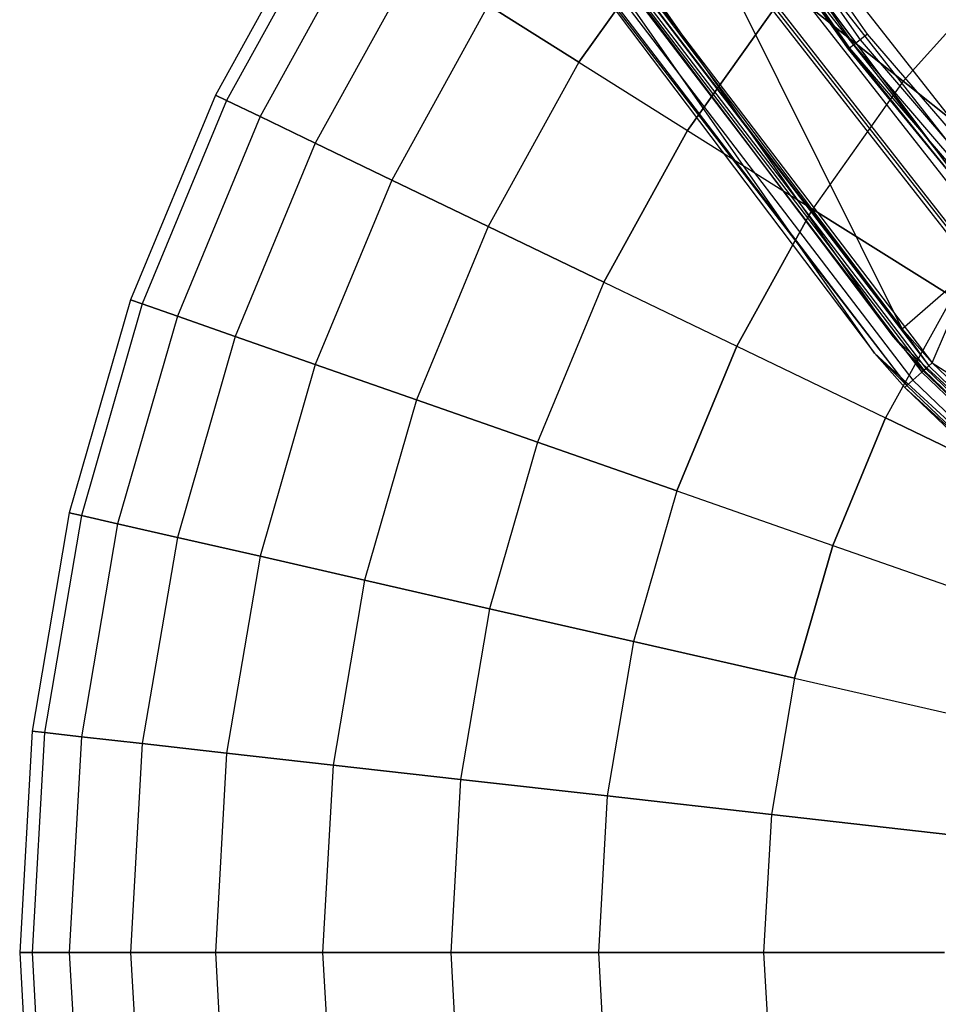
# Model space of a CAD drawing. Extents: x 0.2 to 44.2, y -21.9 to 24.
# Tile 4 of 239: x 5.5 to 9.3, y -14.2 to -10.2. Entities that reach past the tile are written whole.
import ezdxf

# ---------------------------------------------------------------- set-up
doc = ezdxf.new("R2010")
doc.units = 0
doc.header["$LTSCALE"] = 2.54
doc.layers.get('0').update_dxf_attribs({"color": 13, "linetype": 'CONTINUOUS'})

# ---------------------------------------------------------------- blocks, each defined once
blk = doc.blocks.new('KARO-10934_STL')
at = {"color": 0}
for p, q in [((6.9282, -8.3636, 124.285), (9.0828, -11.4479, 124.285)), ((6.9282, -8.3636, 124.285), (9.0828, -11.4479, 124.285)), ((9.0075, -11.5137, 124.285), (6.8405, -8.4117, 124.285)), ((9.0075, -11.5137, 126.1525), (6.8405, -8.4117, 124.285)), ((9.0075, -11.5137, 124.285), (6.8405, -8.4117, 124.285)), ((9.0075, -11.5137, 126.1525), (6.8405, -8.4117, 124.285)), ((8.9795, -10.2222, 124.2995), (8.0131, -8.8337, 124.2995)), ((8.9795, -10.2222, 124.2995), (8.0131, -8.8337, 124.2995)), ((7.9347, -8.8826, 124.3613), (8.9065, -10.2787, 124.3613)), ((7.9347, -8.8826, 124.3613), (8.9065, -10.2787, 124.3613)), ((7.9531, -8.8711, 124.3288), (8.9236, -10.2654, 124.3288)), ((7.9531, -8.8711, 124.3288), (8.9236, -10.2654, 124.3288)), ((7.9807, -8.8539, 124.3072), (8.9493, -10.2456, 124.3072)), ((7.9807, -8.8539, 124.3072), (8.9493, -10.2456, 124.3072)), ((8.0524, -9.0828, 124.3996), (9.4889, -11.0017, 125.9495)), ((9.4889, -11.0017, 125.9495), (8.0524, -9.0828, 125.9495)), ((8.0524, -9.0828, 124.3996), (9.4889, -11.0017, 125.9495)), ((8.0524, -9.0828, 124.3996), (8.9005, -10.2834, 124.3996)), ((9.4889, -11.0017, 125.9495), (8.0524, -9.0828, 125.9495)), ((8.9065, -10.2787, 124.3613), (8.0524, -9.0828, 124.3996)), ((8.0524, -9.0828, 124.3996), (8.9005, -10.2834, 124.3996)), ((8.9065, -10.2787, 124.3613), (8.0524, -9.0828, 124.3996)), ((7.6292, -9.4418, 126.2025), (9.1197, -11.4157, 126.2025)), ((7.6292, -9.4418, 126.2025), (9.1197, -11.4157, 126.2025)), ((7.6298, -9.4414, 126.3025), (9.2416, -11.5527, 126.3025)), ((7.6298, -9.4414, 126.3025), (9.2416, -11.5527, 126.3025)), ((7.5817, -9.4726, 126.291), (9.1989, -11.5908, 126.291)), ((7.5817, -9.4726, 126.291), (9.1989, -11.5908, 126.291)), ((7.5881, -9.4685, 126.1525), (9.0828, -11.4479, 124.285)), ((7.5881, -9.4685, 126.1525), (9.0828, -11.4479, 124.285)), ((7.5881, -9.4685, 126.1525), (9.0828, -11.4479, 126.1525)), ((7.5881, -9.4685, 126.1525), (9.0828, -11.4479, 126.1525)), ((7.5912, -9.4664, 126.1714), (9.0828, -11.4479, 126.1525)), ((7.5912, -9.4664, 126.1714), (9.0828, -11.4479, 126.1525)), ((7.5912, -9.4664, 126.1714), (9.2073, -11.5833, 126.1714)), ((7.5912, -9.4664, 126.1714), (9.2073, -11.5833, 126.1714)), ((7.6001, -9.4607, 126.1875), (9.2152, -11.5763, 126.1875)), ((7.6001, -9.4607, 126.1875), (9.2152, -11.5763, 126.1875)), ((7.6134, -9.452, 126.1984), (9.2271, -11.5657, 126.1984)), ((9.1197, -11.4157, 126.2025), (7.6134, -9.452, 126.1984)), ((9.1197, -11.4157, 126.2025), (7.6134, -9.452, 126.1984)), ((7.6134, -9.452, 126.1984), (9.2271, -11.5657, 126.1984)), ((7.5042, -9.5229, 126.1525), (9.1384, -11.6448, 126.2098)), ((7.5042, -9.5229, 126.1525), (9.1384, -11.6448, 126.2098)), ((7.5042, -9.5229, 126.1525), (9.0075, -11.5137, 126.1525)), ((7.5042, -9.5229, 126.1525), (9.0075, -11.5137, 126.1525)), ((7.5138, -9.5167, 126.2098), (9.1384, -11.6448, 126.2098)), ((7.5138, -9.5167, 126.2098), (9.1384, -11.6448, 126.2098)), ((7.541, -9.499, 126.2584), (9.1626, -11.6232, 126.2584)), ((7.541, -9.499, 126.2584), (9.1626, -11.6232, 126.2584)), ((9.6322, -10.9679, 125.8858), (8.52, -9.5464, 125.8858)), ((9.6322, -10.9679, 125.8858), (8.52, -9.5464, 125.8858)), ((9.5814, -11.0123, 125.8986), (8.4647, -9.585, 125.8986)), ((9.5814, -11.0123, 125.8986), (8.4647, -9.585, 125.8986)), ((8.3804, -9.6439, 125.9865), (9.504, -11.08, 125.9865)), ((8.3804, -9.6439, 125.9865), (9.504, -11.08, 125.9865)), ((8.4162, -9.6188, 125.9335), (9.5369, -11.0512, 125.9335)), ((8.4162, -9.6188, 125.9335), (9.5369, -11.0512, 125.9335)), ((9.1197, -11.4157, 126.2025), (8.2751, -9.7175, 126.1937)), ((8.2751, -9.7175, 126.1937), (9.4073, -11.1645, 126.1937)), ((9.1197, -11.4157, 126.2025), (8.2751, -9.7175, 126.1937)), ((8.2751, -9.7175, 126.1937), (9.4073, -11.1645, 126.1937)), ((9.4191, -11.1541, 126.1818), (8.2879, -9.7085, 126.1818)), ((9.4191, -11.1541, 126.1818), (8.2879, -9.7085, 126.1818)), ((8.2964, -9.7026, 126.1649), (9.4268, -11.1474, 126.1649)), ((8.2964, -9.7026, 126.1649), (9.4268, -11.1474, 126.1649)), ((8.9795, -10.2222, 124.2995), (8.9493, -10.2456, 124.3072)), ((8.9795, -10.2222, 124.2995), (8.9493, -10.2456, 124.3072)), ((10.0815, -11.5057, 124.2995), (8.9795, -10.2222, 124.2995)), ((10.0815, -11.5057, 124.2995), (8.9795, -10.2222, 124.2995)), ((8.9005, -10.2834, 124.3996), (8.9065, -10.2787, 124.3613)), ((8.9005, -10.2834, 124.3996), (8.9065, -10.2787, 124.3613)), ((8.9005, -10.2834, 124.3996), (9.4889, -11.0017, 125.9495)), ((8.9005, -10.2834, 124.3996), (9.4889, -11.0017, 125.9495)), ((8.9005, -10.2834, 124.3996), (9.4889, -11.0017, 124.3996)), ((8.9005, -10.2834, 124.3996), (9.4889, -11.0017, 124.3996)), ((8.9236, -10.2654, 124.3288), (8.9065, -10.2787, 124.3613)), ((8.9236, -10.2654, 124.3288), (8.9065, -10.2787, 124.3613)), ((9.4889, -11.0017, 124.3996), (8.9065, -10.2787, 124.3613)), ((8.9065, -10.2787, 124.3613), (10.0145, -11.5694, 124.3613)), ((9.4889, -11.0017, 124.3996), (8.9065, -10.2787, 124.3613)), ((8.9065, -10.2787, 124.3613), (10.0145, -11.5694, 124.3613)), ((8.9493, -10.2456, 124.3072), (8.9236, -10.2654, 124.3288)), ((8.9493, -10.2456, 124.3072), (8.9236, -10.2654, 124.3288)), ((8.9236, -10.2654, 124.3288), (10.0302, -11.5545, 124.3288)), ((8.9236, -10.2654, 124.3288), (10.0302, -11.5545, 124.3288)), ((8.9493, -10.2456, 124.3072), (10.0537, -11.5321, 124.3072)), ((8.9493, -10.2456, 124.3072), (10.0537, -11.5321, 124.3072)), ((9.1197, -11.4157, 126.2025), (9.4073, -11.1645, 126.1937)), ((9.1197, -11.4157, 126.2025), (9.4073, -11.1645, 126.1937)), ((9.2411, -11.5531, 126.2025), (9.4073, -11.1645, 126.1937)), ((9.2411, -11.5531, 126.2025), (9.4073, -11.1645, 126.1937)), ((9.1197, -11.4157, 126.2025), (9.2271, -11.5657, 126.1984)), ((9.1197, -11.4157, 126.2025), (9.2271, -11.5657, 126.1984)), ((9.1197, -11.4157, 126.2025), (9.2411, -11.5531, 126.2025)), ((9.1197, -11.4157, 126.2025), (9.2411, -11.5531, 126.2025)), ((9.0828, -11.4479, 124.285), (11.8501, -13.997, 124.285)), ((9.0828, -11.4479, 124.285), (11.8501, -13.997, 124.285)), ((9.0828, -11.4479, 124.285), (9.2045, -11.5858, 126.1525)), ((9.0828, -11.4479, 124.285), (9.2045, -11.5858, 126.1525)), ((9.0828, -11.4479, 124.285), (9.0828, -11.4479, 126.1525)), ((9.0828, -11.4479, 126.1525), (9.2045, -11.5858, 126.1525)), ((9.0828, -11.4479, 124.285), (9.0828, -11.4479, 126.1525)), ((9.0828, -11.4479, 126.1525), (9.2045, -11.5858, 126.1525)), ((9.0828, -11.4479, 126.1525), (9.2073, -11.5833, 126.1714)), ((9.0828, -11.4479, 126.1525), (9.2073, -11.5833, 126.1714)), ((11.7907, -14.0774, 124.285), (9.0075, -11.5137, 124.285)), ((9.0075, -11.5137, 126.1525), (9.1384, -11.6448, 126.2098)), ((9.0075, -11.5137, 126.1525), (9.1384, -11.6448, 126.2098)), ((9.0075, -11.5137, 126.1525), (9.1299, -11.6524, 126.1525)), ((9.1299, -11.6524, 126.1525), (9.0075, -11.5137, 124.285)), ((11.7907, -14.0774, 124.285), (9.0075, -11.5137, 124.285)), ((9.1299, -11.6524, 126.1525), (9.0075, -11.5137, 124.285)), ((9.0075, -11.5137, 126.1525), (9.1299, -11.6524, 126.1525)), ((9.0075, -11.5137, 126.1525), (9.0075, -11.5137, 124.285)), ((9.0075, -11.5137, 126.1525), (9.0075, -11.5137, 124.285)), ((9.1989, -11.5908, 126.291), (9.2416, -11.5527, 126.3025)), ((9.1989, -11.5908, 126.291), (9.2416, -11.5527, 126.3025)), ((9.2411, -11.5531, 126.2025), (9.2271, -11.5657, 126.1984)), ((9.2411, -11.5531, 126.2025), (9.2271, -11.5657, 126.1984)), ((9.2411, -11.5531, 126.2025), (11.1564, -13.3937, 126.2025)), ((9.2411, -11.5531, 126.2025), (11.1564, -13.3937, 126.2025)), ((9.2411, -11.5531, 126.2025), (10.6893, -12.4806, 126.1937)), ((9.2411, -11.5531, 126.2025), (10.6893, -12.4806, 126.1937)), ((9.2416, -11.5527, 126.3025), (11.1568, -13.3931, 126.3025)), ((9.2416, -11.5527, 126.3025), (11.1568, -13.3931, 126.3025)), ((9.1626, -11.6232, 126.2584), (9.1989, -11.5908, 126.291)), ((9.1626, -11.6232, 126.2584), (9.1989, -11.5908, 126.291)), ((9.1989, -11.5908, 126.291), (11.1204, -13.4374, 126.291)), ((9.1989, -11.5908, 126.291), (11.1204, -13.4374, 126.291)), ((9.2045, -11.5858, 126.1525), (9.2073, -11.5833, 126.1714)), ((9.2045, -11.5858, 126.1525), (9.2073, -11.5833, 126.1714)), ((11.8501, -13.997, 124.285), (9.2045, -11.5858, 126.1525)), ((9.2045, -11.5858, 126.1525), (11.1252, -13.4315, 126.1525)), ((11.8501, -13.997, 124.285), (9.2045, -11.5858, 126.1525)), ((9.2045, -11.5858, 126.1525), (11.1252, -13.4315, 126.1525)), ((9.2073, -11.5833, 126.1714), (9.2152, -11.5763, 126.1875)), ((9.2073, -11.5833, 126.1714), (9.2152, -11.5763, 126.1875)), ((9.2073, -11.5833, 126.1714), (11.1276, -13.4287, 126.1714)), ((9.2073, -11.5833, 126.1714), (11.1276, -13.4287, 126.1714)), ((9.2152, -11.5763, 126.1875), (9.2271, -11.5657, 126.1984)), ((9.2152, -11.5763, 126.1875), (9.2271, -11.5657, 126.1984)), ((9.2152, -11.5763, 126.1875), (11.1343, -13.4205, 126.1875)), ((9.2152, -11.5763, 126.1875), (11.1343, -13.4205, 126.1875)), ((9.2271, -11.5657, 126.1984), (11.1444, -13.4082, 126.1984)), ((9.2271, -11.5657, 126.1984), (11.1444, -13.4082, 126.1984)), ((9.1384, -11.6448, 126.2098), (9.1626, -11.6232, 126.2584)), ((9.1384, -11.6448, 126.2098), (9.1626, -11.6232, 126.2584)), ((9.1626, -11.6232, 126.2584), (11.0895, -13.4749, 126.2584)), ((9.1626, -11.6232, 126.2584), (11.0895, -13.4749, 126.2584)), ((9.1384, -11.6448, 126.2098), (9.1299, -11.6524, 126.1525)), ((9.1384, -11.6448, 126.2098), (9.1299, -11.6524, 126.1525)), ((9.1299, -11.6524, 126.1525), (11.0617, -13.5087, 126.1525)), ((9.1299, -11.6524, 126.1525), (11.0617, -13.5087, 126.1525)), ((9.1299, -11.6524, 126.1525), (11.7907, -14.0774, 124.285)), ((9.1299, -11.6524, 126.1525), (11.7907, -14.0774, 124.285)), ((9.1384, -11.6448, 126.2098), (11.0689, -13.4999, 126.2098)), ((9.1384, -11.6448, 126.2098), (11.0689, -13.4999, 126.2098))]:
    blk.add_line(p, q, dxfattribs=at)
blk = doc.blocks.new('GRUPUJ_1')
at = {"color": 0}
for p, q in [((6.5506, 12.2563, 10.9413), (6.1167, 11.4711, 10.9413)), ((6.5506, 12.2563, 10.9413), (6.1167, 11.4711, 10.9413)), ((6.5932, 12.2295, 10.0456), (6.162, 11.4492, 10.0456)), ((6.5932, 12.2295, 11.837), (6.162, 11.4492, 11.837)), ((6.5932, 12.2295, 10.0456), (6.162, 11.4492, 10.0456)), ((6.5932, 12.2295, 11.837), (6.162, 11.4492, 11.837)), ((7.5889, 11.6039, 6.685), (8.0285, 12.2234, 6.685)), ((8.0285, 12.2234, 15.1975), (7.5889, 11.6039, 15.1975)), ((7.5889, 11.6039, 6.685), (8.0285, 12.2234, 6.685)), ((8.0285, 12.2234, 15.1975), (7.5889, 11.6039, 15.1975)), ((6.7205, 12.1495, 12.7214), (6.2974, 11.384, 12.7214)), ((6.7205, 12.1495, 9.1611), (6.2974, 11.384, 9.1611)), ((6.7205, 12.1495, 9.1611), (6.2974, 11.384, 9.1611)), ((6.7205, 12.1495, 12.7214), (6.2974, 11.384, 12.7214)), ((6.9308, 12.0174, 8.299), (6.5212, 11.2763, 8.299)), ((6.9308, 12.0174, 13.5835), (6.5212, 11.2763, 13.5835)), ((6.9308, 12.0174, 8.299), (6.5212, 11.2763, 8.299)), ((6.9308, 12.0174, 13.5835), (6.5212, 11.2763, 13.5835)), ((9.3244, 12, 5.2844), (8.9017, 11.527, 5.2844)), ((9.3244, 12, 5.2844), (8.9017, 11.527, 5.2844)), ((9.3244, 12, 16.5981), (8.9017, 11.527, 16.5981)), ((9.3244, 12, 16.5981), (8.9017, 11.527, 16.5981)), ((8.0285, 11.3277, 5.9534), (8.4343, 11.8997, 5.9534)), ((8.0285, 11.3277, 5.9534), (8.4343, 11.8997, 5.9534)), ((8.4343, 11.8997, 15.9292), (8.0285, 11.3277, 15.9292)), ((8.4343, 11.8997, 15.9292), (8.0285, 11.3277, 15.9292)), ((8.9017, 11.527, 5.2844), (8.4343, 11.8997, 5.9534)), ((8.9017, 11.527, 5.2844), (8.4343, 11.8997, 5.9534)), ((8.4343, 11.8997, 15.9292), (8.9017, 11.527, 16.5981)), ((8.4343, 11.8997, 15.9292), (8.9017, 11.527, 16.5981)), ((7.2214, 11.8348, 7.4702), (6.8305, 11.1273, 7.4702)), ((7.2214, 11.8348, 14.4123), (6.8305, 11.1273, 14.4123)), ((7.2214, 11.8348, 14.4123), (6.8305, 11.1273, 14.4123)), ((7.2214, 11.8348, 7.4702), (6.8305, 11.1273, 7.4702)), ((7.2214, 11.8348, 14.4123), (7.5889, 11.6039, 15.1975)), ((7.5889, 11.6039, 6.685), (7.2214, 11.8348, 7.4702)), ((7.5889, 11.6039, 6.685), (7.2214, 11.8348, 7.4702)), ((7.2214, 11.8348, 14.4123), (7.5889, 11.6039, 15.1975)), ((7.5889, 11.6039, 15.1975), (7.2214, 10.939, 15.1975)), ((7.5889, 11.6039, 6.685), (7.2214, 10.939, 6.685)), ((7.5889, 11.6039, 15.1975), (7.2214, 10.939, 15.1975)), ((7.5889, 11.6039, 6.685), (7.2214, 10.939, 6.685)), ((7.5889, 11.6039, 6.685), (8.0285, 11.3277, 5.9534)), ((7.5889, 11.6039, 15.1975), (8.0285, 11.3277, 15.9292)), ((7.5889, 11.6039, 6.685), (8.0285, 11.3277, 5.9534)), ((7.5889, 11.6039, 15.1975), (8.0285, 11.3277, 15.9292)), ((8.9017, 11.527, 5.2844), (8.5346, 11.0096, 5.2844)), ((8.9017, 11.527, 5.2844), (8.5346, 11.0096, 5.2844)), ((8.9017, 11.527, 16.5981), (8.5346, 11.0096, 16.5981)), ((8.9017, 11.527, 16.5981), (8.5346, 11.0096, 16.5981)), ((9.4247, 11.1099, 4.6866), (8.9017, 11.527, 5.2844)), ((9.4247, 11.1099, 4.6866), (8.9017, 11.527, 5.2844)), ((8.9017, 11.527, 16.5981), (9.4247, 11.1099, 17.1959)), ((8.9017, 11.527, 16.5981), (9.4247, 11.1099, 17.1959)), ((6.1167, 11.4711, 10.9413), (5.7734, 10.6422, 10.9413)), ((6.1167, 11.4711, 10.9413), (5.7734, 10.6422, 10.9413)), ((6.162, 11.4492, 11.837), (5.8208, 10.6256, 11.837)), ((6.162, 11.4492, 10.0456), (5.8208, 10.6256, 10.0456)), ((6.162, 11.4492, 11.837), (5.8208, 10.6256, 11.837)), ((6.162, 11.4492, 10.0456), (5.8208, 10.6256, 10.0456)), ((6.1167, 11.4711, 10.9413), (6.162, 11.4492, 11.837)), ((6.162, 11.4492, 10.0456), (6.1167, 11.4711, 10.9413)), ((6.162, 11.4492, 10.0456), (6.1167, 11.4711, 10.9413)), ((6.1167, 11.4711, 10.9413), (6.162, 11.4492, 11.837)), ((6.2974, 11.384, 9.1611), (6.162, 11.4492, 10.0456)), ((6.162, 11.4492, 11.837), (6.2974, 11.384, 12.7214)), ((6.162, 11.4492, 11.837), (6.2974, 11.384, 12.7214)), ((6.2974, 11.384, 9.1611), (6.162, 11.4492, 10.0456)), ((6.2974, 11.384, 9.1611), (5.9627, 10.576, 9.1611)), ((6.2974, 11.384, 12.7214), (5.9627, 10.576, 12.7214)), ((6.2974, 11.384, 9.1611), (5.9627, 10.576, 9.1611)), ((6.2974, 11.384, 12.7214), (5.9627, 10.576, 12.7214)), ((6.5212, 11.2763, 8.299), (6.2974, 11.384, 9.1611)), ((6.2974, 11.384, 12.7214), (6.5212, 11.2763, 13.5835)), ((6.5212, 11.2763, 8.299), (6.2974, 11.384, 9.1611)), ((6.2974, 11.384, 12.7214), (6.5212, 11.2763, 13.5835)), ((7.6892, 10.7138, 5.9534), (8.0285, 11.3277, 5.9534)), ((8.0285, 11.3277, 15.9292), (7.6892, 10.7138, 15.9292)), ((7.6892, 10.7138, 5.9534), (8.0285, 11.3277, 5.9534)), ((8.0285, 11.3277, 15.9292), (7.6892, 10.7138, 15.9292)), ((8.0285, 11.3277, 5.9534), (8.5346, 11.0096, 5.2844)), ((8.0285, 11.3277, 5.9534), (8.5346, 11.0096, 5.2844)), ((8.0285, 11.3277, 15.9292), (8.5346, 11.0096, 16.5981)), ((8.0285, 11.3277, 15.9292), (8.5346, 11.0096, 16.5981)), ((6.5212, 11.2763, 13.5835), (6.1971, 10.494, 13.5835)), ((6.5212, 11.2763, 8.299), (6.1971, 10.494, 8.299)), ((6.5212, 11.2763, 8.299), (6.1971, 10.494, 8.299)), ((6.5212, 11.2763, 13.5835), (6.1971, 10.494, 13.5835)), ((6.5212, 11.2763, 13.5835), (6.8305, 11.1273, 14.4123)), ((6.8305, 11.1273, 7.4702), (6.5212, 11.2763, 8.299)), ((6.8305, 11.1273, 7.4702), (6.5212, 11.2763, 8.299)), ((6.5212, 11.2763, 13.5835), (6.8305, 11.1273, 14.4123)), ((6.8305, 11.1273, 14.4123), (6.5212, 10.3806, 14.4123)), ((6.8305, 11.1273, 7.4702), (6.5212, 10.3806, 7.4702)), ((6.8305, 11.1273, 14.4123), (6.5212, 10.3806, 14.4123)), ((6.8305, 11.1273, 7.4702), (6.5212, 10.3806, 7.4702)), ((7.2214, 10.939, 6.685), (6.8305, 11.1273, 7.4702)), ((6.8305, 11.1273, 14.4123), (7.2214, 10.939, 15.1975)), ((6.8305, 11.1273, 14.4123), (7.2214, 10.939, 15.1975)), ((7.2214, 10.939, 6.685), (6.8305, 11.1273, 7.4702)), ((8.2278, 10.4544, 5.2844), (8.5346, 11.0096, 5.2844)), ((8.2278, 10.4544, 5.2844), (8.5346, 11.0096, 5.2844)), ((8.5346, 11.0096, 16.5981), (8.2278, 10.4544, 16.5981)), ((8.5346, 11.0096, 16.5981), (8.2278, 10.4544, 16.5981)), ((9.101, 10.6537, 4.6866), (8.5346, 11.0096, 5.2844)), ((9.101, 10.6537, 4.6866), (8.5346, 11.0096, 5.2844)), ((8.5346, 11.0096, 16.5981), (9.101, 10.6537, 17.1959)), ((8.5346, 11.0096, 16.5981), (9.101, 10.6537, 17.1959)), ((7.2214, 10.939, 6.685), (6.9308, 10.2372, 6.685)), ((7.2214, 10.939, 15.1975), (6.9308, 10.2372, 15.1975)), ((7.2214, 10.939, 15.1975), (6.9308, 10.2372, 15.1975)), ((7.2214, 10.939, 6.685), (6.9308, 10.2372, 6.685)), ((7.2214, 10.939, 15.1975), (7.6892, 10.7138, 15.9292)), ((7.6892, 10.7138, 5.9534), (7.2214, 10.939, 6.685)), ((7.2214, 10.939, 15.1975), (7.6892, 10.7138, 15.9292)), ((7.6892, 10.7138, 5.9534), (7.2214, 10.939, 6.685)), ((7.6892, 10.7138, 15.9292), (7.4208, 10.0658, 15.9292)), ((7.6892, 10.7138, 15.9292), (7.4208, 10.0658, 15.9292)), ((7.6892, 10.7138, 5.9534), (7.4208, 10.0658, 5.9534)), ((7.6892, 10.7138, 5.9534), (7.4208, 10.0658, 5.9534)), ((7.6892, 10.7138, 15.9292), (8.2278, 10.4544, 16.5981)), ((7.6892, 10.7138, 5.9534), (8.2278, 10.4544, 5.2844)), ((7.6892, 10.7138, 5.9534), (8.2278, 10.4544, 5.2844)), ((7.6892, 10.7138, 15.9292), (8.2278, 10.4544, 16.5981)), ((9.101, 10.6537, 4.6866), (8.8305, 10.1642, 4.6866)), ((9.101, 10.6537, 4.6866), (8.8305, 10.1642, 4.6866)), ((9.101, 10.6537, 17.1959), (8.8305, 10.1642, 17.1959)), ((9.101, 10.6537, 17.1959), (8.8305, 10.1642, 17.1959)), ((5.7734, 10.6422, 10.9413), (5.525, 9.7802, 10.9413)), ((5.7734, 10.6422, 10.9413), (5.525, 9.7802, 10.9413)), ((5.8208, 10.6256, 11.837), (5.574, 9.769, 11.837)), ((5.8208, 10.6256, 11.837), (5.574, 9.769, 11.837)), ((5.8208, 10.6256, 10.0456), (5.574, 9.769, 10.0456)), ((5.8208, 10.6256, 10.0456), (5.574, 9.769, 10.0456)), ((5.7734, 10.6422, 10.9413), (5.8208, 10.6256, 11.837)), ((5.8208, 10.6256, 10.0456), (5.7734, 10.6422, 10.9413)), ((5.7734, 10.6422, 10.9413), (5.8208, 10.6256, 11.837)), ((5.8208, 10.6256, 10.0456), (5.7734, 10.6422, 10.9413)), ((5.9627, 10.576, 9.1611), (5.8208, 10.6256, 10.0456)), ((5.8208, 10.6256, 11.837), (5.9627, 10.576, 12.7214)), ((5.8208, 10.6256, 11.837), (5.9627, 10.576, 12.7214)), ((5.9627, 10.576, 9.1611), (5.8208, 10.6256, 10.0456)), ((5.9627, 10.576, 12.7214), (5.7206, 9.7355, 12.7214)), ((5.9627, 10.576, 12.7214), (5.7206, 9.7355, 12.7214)), ((5.9627, 10.576, 9.1611), (5.7206, 9.7355, 9.1611)), ((5.9627, 10.576, 9.1611), (5.7206, 9.7355, 9.1611)), ((6.1971, 10.494, 8.299), (5.9627, 10.576, 9.1611)), ((5.9627, 10.576, 12.7214), (6.1971, 10.494, 13.5835)), ((5.9627, 10.576, 12.7214), (6.1971, 10.494, 13.5835)), ((6.1971, 10.494, 8.299), (5.9627, 10.576, 9.1611)), ((6.1971, 10.494, 13.5835), (5.9627, 9.6803, 13.5835)), ((6.1971, 10.494, 13.5835), (5.9627, 9.6803, 13.5835)), ((6.1971, 10.494, 8.299), (5.9627, 9.6803, 8.299)), ((6.1971, 10.494, 8.299), (5.9627, 9.6803, 8.299)), ((6.1971, 10.494, 13.5835), (6.5212, 10.3806, 14.4123)), ((6.5212, 10.3806, 7.4702), (6.1971, 10.494, 8.299)), ((6.1971, 10.494, 13.5835), (6.5212, 10.3806, 14.4123)), ((6.5212, 10.3806, 7.4702), (6.1971, 10.494, 8.299)), ((8.2278, 10.4544, 16.5981), (7.985, 9.8683, 16.5981)), ((8.2278, 10.4544, 16.5981), (7.985, 9.8683, 16.5981)), ((7.985, 9.8683, 5.2844), (8.2278, 10.4544, 5.2844)), ((7.985, 9.8683, 5.2844), (8.2278, 10.4544, 5.2844)), ((8.2278, 10.4544, 16.5981), (8.8305, 10.1642, 17.1959)), ((8.2278, 10.4544, 5.2844), (8.8305, 10.1642, 4.6866)), ((8.2278, 10.4544, 5.2844), (8.8305, 10.1642, 4.6866)), ((8.2278, 10.4544, 16.5981), (8.8305, 10.1642, 17.1959)), ((6.5212, 10.3806, 14.4123), (6.2974, 9.6039, 14.4123)), ((6.5212, 10.3806, 14.4123), (6.2974, 9.6039, 14.4123)), ((6.5212, 10.3806, 7.4702), (6.2974, 9.6039, 7.4702)), ((6.5212, 10.3806, 7.4702), (6.2974, 9.6039, 7.4702)), ((6.9308, 10.2372, 6.685), (6.5212, 10.3806, 7.4702)), ((6.5212, 10.3806, 14.4123), (6.9308, 10.2372, 15.1975)), ((6.5212, 10.3806, 14.4123), (6.9308, 10.2372, 15.1975)), ((6.9308, 10.2372, 6.685), (6.5212, 10.3806, 7.4702)), ((6.9308, 10.2372, 15.1975), (6.7205, 9.5073, 15.1975)), ((6.9308, 10.2372, 15.1975), (6.7205, 9.5073, 15.1975)), ((6.9308, 10.2372, 6.685), (6.7205, 9.5073, 6.685)), ((6.9308, 10.2372, 6.685), (6.7205, 9.5073, 6.685)), ((6.9308, 10.2372, 15.1975), (7.4208, 10.0658, 15.9292)), ((7.4208, 10.0658, 5.9534), (6.9308, 10.2372, 6.685)), ((6.9308, 10.2372, 15.1975), (7.4208, 10.0658, 15.9292)), ((7.4208, 10.0658, 5.9534), (6.9308, 10.2372, 6.685)), ((8.8305, 10.1642, 17.1959), (8.6164, 9.6474, 17.1959)), ((8.8305, 10.1642, 17.1959), (8.6164, 9.6474, 17.1959)), ((8.6164, 9.6474, 4.6866), (8.8305, 10.1642, 4.6866)), ((8.6164, 9.6474, 4.6866), (8.8305, 10.1642, 4.6866)), ((8.8305, 10.1642, 17.1959), (9.4897, 9.8467, 17.7151)), ((9.4897, 9.8467, 4.1675), (8.8305, 10.1642, 4.6866)), ((9.4897, 9.8467, 4.1675), (8.8305, 10.1642, 4.6866)), ((8.8305, 10.1642, 17.1959), (9.4897, 9.8467, 17.7151)), ((7.4208, 10.0658, 15.9292), (7.2266, 9.3918, 15.9292)), ((7.4208, 10.0658, 15.9292), (7.2266, 9.3918, 15.9292)), ((7.4208, 10.0658, 5.9534), (7.2266, 9.3918, 5.9534)), ((7.4208, 10.0658, 5.9534), (7.2266, 9.3918, 5.9534)), ((7.4208, 10.0658, 15.9292), (7.985, 9.8683, 16.5981)), ((7.985, 9.8683, 5.2844), (7.4208, 10.0658, 5.9534)), ((7.4208, 10.0658, 15.9292), (7.985, 9.8683, 16.5981)), ((7.985, 9.8683, 5.2844), (7.4208, 10.0658, 5.9534)), ((7.985, 9.8683, 16.5981), (7.8094, 9.2588, 16.5981)), ((7.985, 9.8683, 16.5981), (7.8094, 9.2588, 16.5981)), ((7.985, 9.8683, 5.2844), (7.8094, 9.2588, 5.2844)), ((7.985, 9.8683, 5.2844), (7.8094, 9.2588, 5.2844)), ((7.985, 9.8683, 16.5981), (8.6164, 9.6474, 17.1959)), ((7.985, 9.8683, 16.5981), (8.6164, 9.6474, 17.1959)), ((7.985, 9.8683, 5.2844), (8.6164, 9.6474, 4.6866)), ((7.985, 9.8683, 5.2844), (8.6164, 9.6474, 4.6866)), ((5.525, 9.7802, 10.9413), (5.3747, 8.8957, 10.9413)), ((5.525, 9.7802, 10.9413), (5.3747, 8.8957, 10.9413)), ((5.574, 9.769, 10.0456), (5.4247, 8.8901, 10.0456)), ((5.574, 9.769, 10.0456), (5.4247, 8.8901, 10.0456)), ((5.574, 9.769, 11.837), (5.4247, 8.8901, 11.837)), ((5.574, 9.769, 11.837), (5.4247, 8.8901, 11.837)), ((5.525, 9.7802, 10.9413), (5.574, 9.769, 11.837)), ((5.574, 9.769, 10.0456), (5.525, 9.7802, 10.9413)), ((5.574, 9.769, 10.0456), (5.525, 9.7802, 10.9413)), ((5.525, 9.7802, 10.9413), (5.574, 9.769, 11.837)), ((5.574, 9.769, 11.837), (5.7206, 9.7355, 12.7214)), ((5.7206, 9.7355, 9.1611), (5.574, 9.769, 10.0456)), ((5.7206, 9.7355, 9.1611), (5.574, 9.769, 10.0456)), ((5.574, 9.769, 11.837), (5.7206, 9.7355, 12.7214)), ((5.7206, 9.7355, 9.1611), (5.574, 8.8733, 9.1611)), ((5.7206, 9.7355, 12.7214), (5.574, 8.8733, 12.7214)), ((5.7206, 9.7355, 9.1611), (5.574, 8.8733, 9.1611)), ((5.7206, 9.7355, 12.7214), (5.574, 8.8733, 12.7214)), ((5.7206, 9.7355, 12.7214), (5.9627, 9.6803, 13.5835)), ((5.9627, 9.6803, 8.299), (5.7206, 9.7355, 9.1611)), ((5.7206, 9.7355, 12.7214), (5.9627, 9.6803, 13.5835)), ((5.9627, 9.6803, 8.299), (5.7206, 9.7355, 9.1611)), ((5.9627, 9.6803, 13.5835), (5.8208, 8.8455, 13.5835)), ((5.9627, 9.6803, 13.5835), (5.8208, 8.8455, 13.5835)), ((5.9627, 9.6803, 8.299), (5.8208, 8.8455, 8.299)), ((5.9627, 9.6803, 8.299), (5.8208, 8.8455, 8.299)), ((5.9627, 9.6803, 13.5835), (6.2974, 9.6039, 14.4123)), ((6.2974, 9.6039, 7.4702), (5.9627, 9.6803, 8.299)), ((5.9627, 9.6803, 13.5835), (6.2974, 9.6039, 14.4123)), ((6.2974, 9.6039, 7.4702), (5.9627, 9.6803, 8.299)), ((8.6164, 9.6474, 17.1959), (8.4616, 9.1099, 17.1959)), ((8.6164, 9.6474, 17.1959), (8.4616, 9.1099, 17.1959)), ((8.4616, 9.1099, 4.6866), (8.6164, 9.6474, 4.6866)), ((8.4616, 9.1099, 4.6866), (8.6164, 9.6474, 4.6866)), ((8.6164, 9.6474, 17.1959), (9.307, 9.4058, 17.7151)), ((8.6164, 9.6474, 17.1959), (9.307, 9.4058, 17.7151)), ((8.6164, 9.6474, 4.6866), (9.307, 9.4058, 4.1675)), ((8.6164, 9.6474, 4.6866), (9.307, 9.4058, 4.1675)), ((6.2974, 9.6039, 14.4123), (6.162, 8.807, 14.4123)), ((6.2974, 9.6039, 14.4123), (6.162, 8.807, 14.4123)), ((6.2974, 9.6039, 7.4702), (6.162, 8.807, 7.4702)), ((6.2974, 9.6039, 7.4702), (6.162, 8.807, 7.4702)), ((6.2974, 9.6039, 14.4123), (6.7205, 9.5073, 15.1975)), ((6.2974, 9.6039, 14.4123), (6.7205, 9.5073, 15.1975)), ((6.7205, 9.5073, 6.685), (6.2974, 9.6039, 7.4702)), ((6.7205, 9.5073, 6.685), (6.2974, 9.6039, 7.4702)), ((6.7205, 9.5073, 15.1975), (6.5932, 8.7584, 15.1975)), ((6.7205, 9.5073, 6.685), (6.5932, 8.7584, 6.685)), ((6.7205, 9.5073, 15.1975), (6.5932, 8.7584, 15.1975)), ((6.7205, 9.5073, 6.685), (6.5932, 8.7584, 6.685)), ((6.7205, 9.5073, 15.1975), (7.2266, 9.3918, 15.9292)), ((7.2266, 9.3918, 5.9534), (6.7205, 9.5073, 6.685)), ((7.2266, 9.3918, 5.9534), (6.7205, 9.5073, 6.685)), ((6.7205, 9.5073, 15.1975), (7.2266, 9.3918, 15.9292)), ((7.2266, 9.3918, 15.9292), (7.1091, 8.7003, 15.9292)), ((7.2266, 9.3918, 5.9534), (7.1091, 8.7003, 5.9534)), ((7.2266, 9.3918, 15.9292), (7.1091, 8.7003, 15.9292)), ((7.2266, 9.3918, 5.9534), (7.1091, 8.7003, 5.9534)), ((7.2266, 9.3918, 15.9292), (7.8094, 9.2588, 16.5981)), ((7.8094, 9.2588, 5.2844), (7.2266, 9.3918, 5.9534)), ((7.2266, 9.3918, 15.9292), (7.8094, 9.2588, 16.5981)), ((7.8094, 9.2588, 5.2844), (7.2266, 9.3918, 5.9534)), ((7.8094, 9.2588, 16.5981), (7.7031, 8.6334, 16.5981)), ((7.8094, 9.2588, 5.2844), (7.7031, 8.6334, 5.2844)), ((7.8094, 9.2588, 5.2844), (7.7031, 8.6334, 5.2844)), ((7.8094, 9.2588, 16.5981), (7.7031, 8.6334, 16.5981)), ((7.8094, 9.2588, 16.5981), (8.4616, 9.1099, 17.1959)), ((8.4616, 9.1099, 4.6866), (7.8094, 9.2588, 5.2844)), ((8.4616, 9.1099, 4.6866), (7.8094, 9.2588, 5.2844)), ((7.8094, 9.2588, 16.5981), (8.4616, 9.1099, 17.1959)), ((8.4616, 9.1099, 17.1959), (8.3679, 8.5585, 17.1959)), ((8.4616, 9.1099, 4.6866), (8.3679, 8.5585, 4.6866)), ((8.4616, 9.1099, 4.6866), (8.3679, 8.5585, 4.6866)), ((8.4616, 9.1099, 17.1959), (8.3679, 8.5585, 17.1959)), ((8.4616, 9.1099, 17.1959), (9.1749, 8.9471, 17.7151)), ((8.4616, 9.1099, 17.1959), (9.1749, 8.9471, 17.7151)), ((8.4616, 9.1099, 4.6866), (9.1749, 8.9471, 4.1675)), ((8.4616, 9.1099, 4.6866), (9.1749, 8.9471, 4.1675)), ((5.3747, 8.8957, 10.9413), (5.3244, 8, 10.9413)), ((5.3747, 8.8957, 10.9413), (5.3244, 8, 10.9413)), ((5.4247, 8.8901, 10.0456), (5.3747, 8.8957, 10.9413)), ((5.3747, 8.8957, 10.9413), (5.4247, 8.8901, 11.837)), ((5.3747, 8.8957, 10.9413), (5.4247, 8.8901, 11.837)), ((5.4247, 8.8901, 10.0456), (5.3747, 8.8957, 10.9413)), ((5.4247, 8.8901, 11.837), (5.3747, 8, 11.837)), ((5.4247, 8.8901, 10.0456), (5.3747, 8, 10.0456)), ((5.4247, 8.8901, 10.0456), (5.3747, 8, 10.0456)), ((5.4247, 8.8901, 11.837), (5.3747, 8, 11.837)), ((5.574, 8.8733, 9.1611), (5.4247, 8.8901, 10.0456)), ((5.4247, 8.8901, 11.837), (5.574, 8.8733, 12.7214)), ((5.574, 8.8733, 9.1611), (5.4247, 8.8901, 10.0456)), ((5.4247, 8.8901, 11.837), (5.574, 8.8733, 12.7214)), ((5.574, 8.8733, 9.1611), (5.525, 8, 9.1611)), ((5.574, 8.8733, 9.1611), (5.525, 8, 9.1611)), ((5.574, 8.8733, 12.7214), (5.525, 8, 12.7214)), ((5.574, 8.8733, 12.7214), (5.525, 8, 12.7214)), ((5.574, 8.8733, 12.7214), (5.8208, 8.8455, 13.5835)), ((5.8208, 8.8455, 8.299), (5.574, 8.8733, 9.1611)), ((5.8208, 8.8455, 8.299), (5.574, 8.8733, 9.1611)), ((5.574, 8.8733, 12.7214), (5.8208, 8.8455, 13.5835)), ((5.8208, 8.8455, 8.299), (5.7734, 8, 8.299)), ((5.8208, 8.8455, 8.299), (5.7734, 8, 8.299)), ((5.8208, 8.8455, 13.5835), (5.7734, 8, 13.5835)), ((5.8208, 8.8455, 13.5835), (5.7734, 8, 13.5835)), ((5.8208, 8.8455, 13.5835), (6.162, 8.807, 14.4123)), ((6.162, 8.807, 7.4702), (5.8208, 8.8455, 8.299)), ((6.162, 8.807, 7.4702), (5.8208, 8.8455, 8.299)), ((5.8208, 8.8455, 13.5835), (6.162, 8.807, 14.4123)), ((6.162, 8.807, 14.4123), (6.1167, 8, 14.4123)), ((6.162, 8.807, 7.4702), (6.1167, 8, 7.4702)), ((6.162, 8.807, 7.4702), (6.1167, 8, 7.4702)), ((6.162, 8.807, 14.4123), (6.1167, 8, 14.4123)), ((6.162, 8.807, 14.4123), (6.5932, 8.7584, 15.1975)), ((6.5932, 8.7584, 6.685), (6.162, 8.807, 7.4702)), ((6.162, 8.807, 14.4123), (6.5932, 8.7584, 15.1975)), ((6.5932, 8.7584, 6.685), (6.162, 8.807, 7.4702)), ((6.5932, 8.7584, 15.1975), (6.5506, 8, 15.1975)), ((6.5932, 8.7584, 6.685), (6.5506, 8, 6.685)), ((6.5932, 8.7584, 6.685), (6.5506, 8, 6.685)), ((6.5932, 8.7584, 15.1975), (6.5506, 8, 15.1975)), ((7.1091, 8.7003, 5.9534), (6.5932, 8.7584, 6.685)), ((6.5932, 8.7584, 15.1975), (7.1091, 8.7003, 15.9292)), ((7.1091, 8.7003, 5.9534), (6.5932, 8.7584, 6.685)), ((6.5932, 8.7584, 15.1975), (7.1091, 8.7003, 15.9292)), ((7.1091, 8.7003, 5.9534), (7.0698, 8, 5.9534)), ((7.1091, 8.7003, 5.9534), (7.0698, 8, 5.9534)), ((7.1091, 8.7003, 15.9292), (7.0698, 8, 15.9292)), ((7.1091, 8.7003, 15.9292), (7.0698, 8, 15.9292)), ((7.1091, 8.7003, 15.9292), (7.7031, 8.6334, 16.5981)), ((7.7031, 8.6334, 5.2844), (7.1091, 8.7003, 5.9534)), ((7.7031, 8.6334, 5.2844), (7.1091, 8.7003, 5.9534)), ((7.1091, 8.7003, 15.9292), (7.7031, 8.6334, 16.5981)), ((7.7031, 8.6334, 5.2844), (7.6676, 8, 5.2844)), ((7.7031, 8.6334, 5.2844), (7.6676, 8, 5.2844)), ((7.7031, 8.6334, 16.5981), (7.6676, 8, 16.5981)), ((7.7031, 8.6334, 16.5981), (7.6676, 8, 16.5981)), ((8.3679, 8.5585, 4.6866), (7.7031, 8.6334, 5.2844)), ((7.7031, 8.6334, 16.5981), (8.3679, 8.5585, 17.1959)), ((8.3679, 8.5585, 4.6866), (7.7031, 8.6334, 5.2844)), ((7.7031, 8.6334, 16.5981), (8.3679, 8.5585, 17.1959)), ((8.3679, 8.5585, 4.6866), (8.3365, 8, 4.6866)), ((8.3679, 8.5585, 4.6866), (8.3365, 8, 4.6866)), ((8.3679, 8.5585, 17.1959), (8.3365, 8, 17.1959)), ((8.3679, 8.5585, 17.1959), (8.3365, 8, 17.1959)), ((8.3679, 8.5585, 17.1959), (9.0949, 8.4766, 17.7151)), ((9.0949, 8.4766, 4.1675), (8.3679, 8.5585, 4.6866)), ((9.0949, 8.4766, 4.1675), (8.3679, 8.5585, 4.6866)), ((8.3679, 8.5585, 17.1959), (9.0949, 8.4766, 17.7151)), ((5.3244, 8, 10.9413), (5.3747, 8, 11.837)), ((5.3747, 8, 10.0456), (5.3244, 8, 10.9413)), ((5.3244, 8, 10.9413), (5.3747, 8, 11.837)), ((5.3244, 8, 10.9413), (5.3747, 7.1043, 10.9413)), ((5.3244, 8, 10.9413), (5.3747, 7.1043, 10.9413)), ((5.3747, 8, 10.0456), (5.3244, 8, 10.9413)), ((5.525, 8, 9.1611), (5.3747, 8, 10.0456)), ((5.3747, 8, 11.837), (5.525, 8, 12.7214)), ((5.3747, 8, 11.837), (5.525, 8, 12.7214)), ((5.3747, 8, 11.837), (5.4247, 7.1099, 11.837)), ((5.3747, 8, 11.837), (5.4247, 7.1099, 11.837)), ((5.3747, 8, 10.0456), (5.4247, 7.1099, 10.0456)), ((5.525, 8, 9.1611), (5.3747, 8, 10.0456)), ((5.3747, 8, 10.0456), (5.4247, 7.1099, 10.0456)), ((5.7734, 8, 8.299), (5.525, 8, 9.1611)), ((5.525, 8, 12.7214), (5.7734, 8, 13.5835)), ((5.525, 8, 9.1611), (5.574, 7.1267, 9.1611)), ((5.7734, 8, 8.299), (5.525, 8, 9.1611)), ((5.525, 8, 12.7214), (5.574, 7.1267, 12.7214)), ((5.525, 8, 12.7214), (5.7734, 8, 13.5835)), ((5.525, 8, 12.7214), (5.574, 7.1267, 12.7214)), ((5.525, 8, 9.1611), (5.574, 7.1267, 9.1611)), ((6.1167, 8, 7.4702), (5.7734, 8, 8.299)), ((5.7734, 8, 13.5835), (6.1167, 8, 14.4123)), ((5.7734, 8, 8.299), (5.8208, 7.1545, 8.299)), ((5.7734, 8, 8.299), (5.8208, 7.1545, 8.299)), ((6.1167, 8, 7.4702), (5.7734, 8, 8.299)), ((5.7734, 8, 13.5835), (5.8208, 7.1545, 13.5835)), ((5.7734, 8, 13.5835), (6.1167, 8, 14.4123)), ((5.7734, 8, 13.5835), (5.8208, 7.1545, 13.5835)), ((6.1167, 8, 14.4123), (6.5506, 8, 15.1975)), ((6.5506, 8, 6.685), (6.1167, 8, 7.4702)), ((6.1167, 8, 7.4702), (6.162, 7.193, 7.4702)), ((6.1167, 8, 14.4123), (6.5506, 8, 15.1975)), ((6.1167, 8, 14.4123), (6.162, 7.193, 14.4123)), ((6.1167, 8, 7.4702), (6.162, 7.193, 7.4702)), ((6.5506, 8, 6.685), (6.1167, 8, 7.4702)), ((6.1167, 8, 14.4123), (6.162, 7.193, 14.4123)), ((7.0698, 8, 5.9534), (6.5506, 8, 6.685)), ((6.5506, 8, 15.1975), (7.0698, 8, 15.9292)), ((6.5506, 8, 15.1975), (6.5932, 7.2416, 15.1975)), ((6.5506, 8, 6.685), (6.5932, 7.2416, 6.685)), ((7.0698, 8, 5.9534), (6.5506, 8, 6.685)), ((6.5506, 8, 15.1975), (7.0698, 8, 15.9292)), ((6.5506, 8, 15.1975), (6.5932, 7.2416, 15.1975)), ((6.5506, 8, 6.685), (6.5932, 7.2416, 6.685)), ((7.6676, 8, 5.2844), (7.0698, 8, 5.9534)), ((7.0698, 8, 15.9292), (7.6676, 8, 16.5981)), ((7.0698, 8, 5.9534), (7.1091, 7.2997, 5.9534)), ((7.6676, 8, 5.2844), (7.0698, 8, 5.9534)), ((7.0698, 8, 5.9534), (7.1091, 7.2997, 5.9534)), ((7.0698, 8, 15.9292), (7.1091, 7.2997, 15.9292)), ((7.0698, 8, 15.9292), (7.6676, 8, 16.5981)), ((7.0698, 8, 15.9292), (7.1091, 7.2997, 15.9292)), ((8.3365, 8, 4.6866), (7.6676, 8, 5.2844)), ((7.6676, 8, 16.5981), (8.3365, 8, 17.1959)), ((7.6676, 8, 16.5981), (8.3365, 8, 17.1959)), ((7.6676, 8, 16.5981), (7.7031, 7.3666, 16.5981)), ((7.6676, 8, 5.2844), (7.7031, 7.3666, 5.2844)), ((7.6676, 8, 5.2844), (7.7031, 7.3666, 5.2844)), ((8.3365, 8, 4.6866), (7.6676, 8, 5.2844)), ((7.6676, 8, 16.5981), (7.7031, 7.3666, 16.5981)), ((9.0682, 8, 4.1675), (8.3365, 8, 4.6866)), ((8.3365, 8, 17.1959), (9.0682, 8, 17.7151)), ((8.3365, 8, 4.6866), (8.3679, 7.4415, 4.6866)), ((9.0682, 8, 4.1675), (8.3365, 8, 4.6866)), ((8.3365, 8, 17.1959), (8.3679, 7.4415, 17.1959)), ((8.3365, 8, 17.1959), (9.0682, 8, 17.7151)), ((8.3365, 8, 17.1959), (8.3679, 7.4415, 17.1959)), ((8.3365, 8, 4.6866), (8.3679, 7.4415, 4.6866))]:
    blk.add_line(p, q, dxfattribs=at)
blk = doc.blocks.new('GRUPUJ_3')
at = {"color": 0}
for name, p in [('GRUPUJ_1', (0, 0)), ('KARO-10934_STL', (-0.2222, 21.9402, -1.2505))]:
    blk.add_blockref(name, p, dxfattribs=at)

msp = doc.modelspace()

# ---------------------------------------------------------------- block references
at = {"color": 0}
msp.add_blockref('GRUPUJ_3', (0.2222, -21.9402, 1.2505), dxfattribs=at)

doc.saveas('drawing.dxf')
